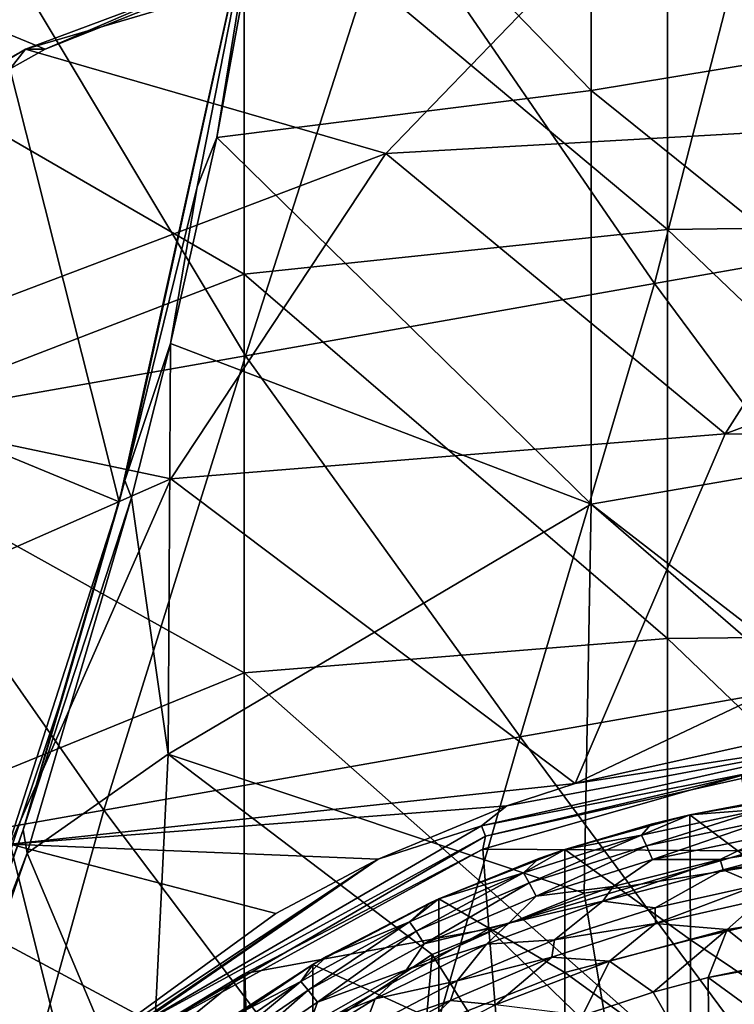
# Model space of a CAD drawing. Extents: x -65 to 803, y -691 to 80.
# Tile 41 of 256: x -20 to -5, y -228 to -207. Entities that reach past the tile are written whole.
import ezdxf

# ---------------------------------------------------------------- set-up
doc = ezdxf.new("R2010")
doc.units = 0
doc.header["$LTSCALE"] = 101.851852
for name, color, linetype in [('100', 7, 'CONTINUOUS'), ('101', 7, 'CONTINUOUS'), ('104', 7, 'CONTINUOUS'), ('120', 7, 'CONTINUOUS'), ('137', 7, 'CONTINUOUS'), ('269', 7, 'CONTINUOUS'), ('271', 7, 'CONTINUOUS'), ('297', 7, 'CONTINUOUS'), ('307', 7, 'CONTINUOUS'), ('308', 7, 'CONTINUOUS'), ('351', 7, 'CONTINUOUS'), ('352', 7, 'CONTINUOUS'), ('354', 7, 'CONTINUOUS'), ('372', 7, 'CONTINUOUS'), ('373', 7, 'CONTINUOUS'), ('379', 7, 'CONTINUOUS'), ('391', 7, 'CONTINUOUS'), ('99', 7, 'CONTINUOUS')]:
    doc.layers.add(name, color=color, linetype=linetype)

msp = doc.modelspace()

# ---------------------------------------------------------------- linework, layer by layer
at = {"layer": '100', "color": 7, "linetype": 'CONTINUOUS'}
for points in [[(-3.023, -224.227, -56.867), (-5.178, -224.802, -57.456), (-5.24, -224.585, -56.867), (-3.023, -224.227, -56.867)], [(-2.603, -224.407, -57.456), (-5.178, -224.802, -57.456), (-3.023, -224.227, -56.867), (-2.603, -224.407, -57.456)], [(-4.434, -225.114, -57.9), (-5.178, -224.802, -57.456), (-2.603, -224.407, -57.456), (-4.434, -225.114, -57.9)], [(-5.178, -224.802, -57.456), (-7.701, -225.455, -57.456), (-5.24, -224.585, -56.867), (-5.178, -224.802, -57.456)], [(-5.24, -224.585, -56.867), (-7.701, -225.455, -57.456), (-7.484, -225.152, -56.867), (-5.24, -224.585, -56.867)], [(-6.601, -225.6, -57.9), (-7.701, -225.455, -57.456), (-5.178, -224.802, -57.456), (-6.601, -225.6, -57.9)], [(-4.434, -225.114, -57.9), (-6.601, -225.6, -57.9), (-5.178, -224.802, -57.456), (-4.434, -225.114, -57.9)], [(-7.484, -225.152, -56.867), (-7.701, -225.455, -57.456), (-9.681, -225.923, -56.867), (-7.484, -225.152, -56.867)], [(-8.717, -226.273, -57.9), (-10.145, -226.36, -57.456), (-7.701, -225.455, -57.456), (-8.717, -226.273, -57.9)], [(-7.701, -225.455, -57.456), (-10.145, -226.36, -57.456), (-9.681, -225.923, -56.867), (-7.701, -225.455, -57.456)], [(-6.601, -225.6, -57.9), (-8.717, -226.273, -57.9), (-7.701, -225.455, -57.456), (-6.601, -225.6, -57.9)], [(-9.681, -225.923, -56.867), (-10.145, -226.36, -57.456), (-11.829, -226.903, -56.867), (-9.681, -225.923, -56.867)], [(-8.717, -226.273, -57.9), (-10.765, -227.129, -57.9), (-10.145, -226.36, -57.456), (-8.717, -226.273, -57.9)], [(-10.765, -227.129, -57.9), (-12.484, -227.508, -57.456), (-10.145, -226.36, -57.456), (-10.765, -227.129, -57.9)], [(-10.145, -226.36, -57.456), (-12.484, -227.508, -57.456), (-11.829, -226.903, -56.867), (-10.145, -226.36, -57.456)], [(-11.829, -226.903, -56.867), (-12.484, -227.508, -57.456), (-13.87, -228.067, -56.867), (-11.829, -226.903, -56.867)], [(-10.765, -227.129, -57.9), (-12.731, -228.162, -57.9), (-12.484, -227.508, -57.456), (-10.765, -227.129, -57.9)], [(-12.731, -228.162, -57.9), (-14.696, -228.886, -57.456), (-12.484, -227.508, -57.456), (-12.731, -228.162, -57.9)], [(-12.484, -227.508, -57.456), (-14.696, -228.886, -57.456), (-13.87, -228.067, -56.867), (-12.484, -227.508, -57.456)]]:
    msp.add_3dface(points, dxfattribs=at)
at = {"layer": '101', "color": 7, "linetype": 'CONTINUOUS'}
for points in [[(-5.878, -223.647, -46.7), (-4.257, -223.337, -46.7), (-4.345, -223.526, -49.335), (-5.878, -223.647, -46.7)], [(-6.892, -224.072, -49.335), (-5.878, -223.647, -46.7), (-4.345, -223.526, -49.335), (-6.892, -224.072, -49.335)], [(-6.892, -224.072, -49.335), (-4.345, -223.526, -49.335), (-6.784, -224.293, -51.966), (-6.892, -224.072, -49.335)], [(-6.688, -223.84, -46.7), (-5.878, -223.647, -46.7), (-6.892, -224.072, -49.335), (-6.688, -223.84, -46.7)], [(-6.784, -224.293, -51.966), (-4.345, -223.526, -49.335), (-4.256, -223.756, -51.966), (-6.784, -224.293, -51.966)], [(-8.502, -224.373, -46.7), (-6.688, -223.84, -46.7), (-6.892, -224.072, -49.335), (-8.502, -224.373, -46.7)], [(-6.662, -224.582, -54.591), (-6.784, -224.293, -51.966), (-4.256, -223.756, -51.966), (-6.662, -224.582, -54.591)], [(-4.16, -224.055, -54.591), (-6.662, -224.582, -54.591), (-4.256, -223.756, -51.966), (-4.16, -224.055, -54.591)], [(-9.373, -224.862, -49.335), (-8.502, -224.373, -46.7), (-6.892, -224.072, -49.335), (-9.373, -224.862, -49.335)], [(-9.373, -224.862, -49.335), (-6.892, -224.072, -49.335), (-9.248, -225.073, -51.966), (-9.373, -224.862, -49.335)], [(-9.248, -225.073, -51.966), (-6.892, -224.072, -49.335), (-6.784, -224.293, -51.966), (-9.248, -225.073, -51.966)], [(-4.16, -224.055, -54.591), (-5.24, -224.585, -56.867), (-6.662, -224.582, -54.591), (-4.16, -224.055, -54.591)], [(-3.023, -224.227, -56.867), (-5.24, -224.585, -56.867), (-4.16, -224.055, -54.591), (-3.023, -224.227, -56.867)], [(-9.046, -224.56, -46.7), (-8.502, -224.373, -46.7), (-9.373, -224.862, -49.335), (-9.046, -224.56, -46.7)], [(-9.102, -225.35, -54.591), (-9.248, -225.073, -51.966), (-6.784, -224.293, -51.966), (-9.102, -225.35, -54.591)], [(-6.662, -224.582, -54.591), (-9.102, -225.35, -54.591), (-6.784, -224.293, -51.966), (-6.662, -224.582, -54.591)], [(-11.15, -225.409, -46.7), (-9.046, -224.56, -46.7), (-9.373, -224.862, -49.335), (-11.15, -225.409, -46.7)], [(-6.662, -224.582, -54.591), (-7.484, -225.152, -56.867), (-9.102, -225.35, -54.591), (-6.662, -224.582, -54.591)], [(-5.24, -224.585, -56.867), (-7.484, -225.152, -56.867), (-6.662, -224.582, -54.591), (-5.24, -224.585, -56.867)], [(-11.766, -225.889, -49.335), (-11.15, -225.409, -46.7), (-9.373, -224.862, -49.335), (-11.766, -225.889, -49.335)], [(-11.766, -225.889, -49.335), (-9.373, -224.862, -49.335), (-11.624, -226.089, -51.966), (-11.766, -225.889, -49.335)], [(-11.624, -226.089, -51.966), (-9.373, -224.862, -49.335), (-9.248, -225.073, -51.966), (-11.624, -226.089, -51.966)], [(-11.455, -226.352, -54.591), (-11.624, -226.089, -51.966), (-9.248, -225.073, -51.966), (-11.455, -226.352, -54.591)], [(-9.102, -225.35, -54.591), (-11.455, -226.352, -54.591), (-9.248, -225.073, -51.966), (-9.102, -225.35, -54.591)], [(-7.484, -225.152, -56.867), (-9.681, -225.923, -56.867), (-9.102, -225.35, -54.591), (-7.484, -225.152, -56.867)], [(-13.509, -226.621, -46.7), (-11.318, -225.486, -46.7), (-11.766, -225.889, -49.335), (-13.509, -226.621, -46.7)], [(-11.318, -225.486, -46.7), (-11.15, -225.409, -46.7), (-11.766, -225.889, -49.335), (-11.318, -225.486, -46.7)], [(-9.102, -225.35, -54.591), (-9.681, -225.923, -56.867), (-11.455, -226.352, -54.591), (-9.102, -225.35, -54.591)], [(-14.049, -227.144, -49.335), (-13.509, -226.621, -46.7), (-11.766, -225.889, -49.335), (-14.049, -227.144, -49.335)], [(-14.049, -227.144, -49.335), (-11.766, -225.889, -49.335), (-13.891, -227.33, -51.966), (-14.049, -227.144, -49.335)], [(-13.891, -227.33, -51.966), (-11.766, -225.889, -49.335), (-11.624, -226.089, -51.966), (-13.891, -227.33, -51.966)], [(-9.681, -225.923, -56.867), (-11.829, -226.903, -56.867), (-11.455, -226.352, -54.591), (-9.681, -225.923, -56.867)], [(-13.7, -227.577, -54.591), (-13.891, -227.33, -51.966), (-11.624, -226.089, -51.966), (-13.7, -227.577, -54.591)], [(-11.455, -226.352, -54.591), (-13.7, -227.577, -54.591), (-11.624, -226.089, -51.966), (-11.455, -226.352, -54.591)], [(-11.455, -226.352, -54.591), (-11.829, -226.903, -56.867), (-13.7, -227.577, -54.591), (-11.455, -226.352, -54.591)], [(-13.797, -226.79, -46.7), (-13.509, -226.621, -46.7), (-14.049, -227.144, -49.335), (-13.797, -226.79, -46.7)], [(-15.559, -227.933, -46.7), (-13.797, -226.79, -46.7), (-14.049, -227.144, -49.335), (-15.559, -227.933, -46.7)], [(-11.829, -226.903, -56.867), (-13.87, -228.067, -56.867), (-13.7, -227.577, -54.591), (-11.829, -226.903, -56.867)], [(-16.199, -228.614, -49.335), (-15.559, -227.933, -46.7), (-14.049, -227.144, -49.335), (-16.199, -228.614, -49.335)], [(-16.199, -228.614, -49.335), (-14.049, -227.144, -49.335), (-16.026, -228.786, -51.966), (-16.199, -228.614, -49.335)], [(-16.026, -228.786, -51.966), (-14.049, -227.144, -49.335), (-13.891, -227.33, -51.966), (-16.026, -228.786, -51.966)], [(-15.814, -229.015, -54.591), (-16.026, -228.786, -51.966), (-13.891, -227.33, -51.966), (-15.814, -229.015, -54.591)], [(-13.7, -227.577, -54.591), (-15.814, -229.015, -54.591), (-13.891, -227.33, -51.966), (-13.7, -227.577, -54.591)], [(-13.7, -227.577, -54.591), (-13.87, -228.067, -56.867), (-15.814, -229.015, -54.591), (-13.7, -227.577, -54.591)]]:
    msp.add_3dface(points, dxfattribs=at)
at = {"layer": '104', "color": 7, "linetype": 'CONTINUOUS'}
for points in [[(-3.211, -223.19, -46.7), (-4.257, -223.337, -46.7), (-5.878, -223.647, -46.7), (-3.211, -223.19, -46.7)], [(-3.211, -223.19, -46.7), (-5.878, -223.647, -46.7), (-3.217, -225.639, -46.7), (-3.211, -223.19, -46.7)], [(-5.878, -223.647, -46.7), (-6.688, -223.84, -46.7), (-8.502, -224.373, -46.7), (-5.878, -223.647, -46.7)], [(-5.878, -223.647, -46.7), (-8.502, -224.373, -46.7), (-5.86, -226.273, -46.7), (-5.878, -223.647, -46.7)], [(-3.217, -225.639, -46.7), (-5.878, -223.647, -46.7), (-5.86, -226.273, -46.7), (-3.217, -225.639, -46.7)], [(-8.502, -224.373, -46.7), (-9.046, -224.56, -46.7), (-11.15, -225.409, -46.7), (-8.502, -224.373, -46.7)], [(-8.502, -224.373, -46.7), (-11.15, -225.409, -46.7), (-8.503, -226.955, -46.7), (-8.502, -224.373, -46.7)], [(-8.502, -224.373, -46.7), (-8.503, -226.955, -46.7), (-5.86, -226.273, -46.7), (-8.502, -224.373, -46.7)], [(-11.15, -225.409, -46.7), (-13.509, -226.621, -46.7), (-13.797, -226.79, -46.7), (-11.15, -225.409, -46.7)], [(-11.15, -225.409, -46.7), (-13.797, -226.79, -46.7), (-11.146, -228.004, -46.7), (-11.15, -225.409, -46.7)], [(-11.15, -225.409, -46.7), (-11.318, -225.486, -46.7), (-13.509, -226.621, -46.7), (-11.15, -225.409, -46.7)], [(-8.503, -226.955, -46.7), (-11.15, -225.409, -46.7), (-11.146, -228.004, -46.7), (-8.503, -226.955, -46.7)], [(-3.217, -228.059, -46.7), (-3.217, -225.639, -46.7), (-5.86, -226.273, -46.7), (-3.217, -228.059, -46.7)], [(-5.86, -226.273, -46.7), (-8.503, -226.955, -46.7), (-5.86, -228.877, -46.7), (-5.86, -226.273, -46.7)], [(-3.217, -228.059, -46.7), (-5.86, -226.273, -46.7), (-5.86, -228.877, -46.7), (-3.217, -228.059, -46.7)], [(-13.797, -226.79, -46.7), (-15.559, -227.933, -46.7), (-16.448, -228.587, -46.7), (-13.797, -226.79, -46.7)], [(-13.797, -226.79, -46.7), (-16.448, -228.587, -46.7), (-13.789, -229.378, -46.7), (-13.797, -226.79, -46.7)], [(-11.146, -228.004, -46.7), (-13.797, -226.79, -46.7), (-13.789, -229.378, -46.7), (-11.146, -228.004, -46.7)], [(-8.503, -229.516, -46.7), (-8.503, -226.955, -46.7), (-11.146, -228.004, -46.7), (-8.503, -229.516, -46.7)], [(-8.503, -226.955, -46.7), (-8.503, -229.516, -46.7), (-5.86, -228.877, -46.7), (-8.503, -226.955, -46.7)]]:
    msp.add_3dface(points, dxfattribs=at)
at = {"layer": '120', "color": 7, "linetype": 'CONTINUOUS'}
for points in [[(-2.855, -226.589, -60.923), (-2.825, -229.006, -61.073), (-5.488, -227.063, -60.923), (-2.855, -226.589, -60.923)], [(-4.174, -226.788, -60.923), (-2.855, -226.589, -60.923), (-5.488, -227.063, -60.923), (-4.174, -226.788, -60.923)], [(-5.488, -227.063, -60.923), (-5.467, -229.415, -61.067), (-6.643, -227.37, -60.923), (-5.488, -227.063, -60.923)], [(-5.488, -227.063, -60.923), (-2.825, -229.006, -61.073), (-5.467, -229.415, -61.067), (-5.488, -227.063, -60.923)], [(-6.643, -227.37, -60.923), (-5.467, -229.415, -61.067), (-8.128, -227.861, -60.923), (-6.643, -227.37, -60.923)]]:
    msp.add_3dface(points, dxfattribs=at)
at = {"layer": '137', "color": 7, "linetype": 'CONTINUOUS'}
for points in [[(-6.595, -225.926, -59.7), (-4.376, -225.426, -59.7), (-5.09, -226.053, -60.548), (-6.595, -225.926, -59.7)], [(-4.376, -225.426, -59.7), (-2.559, -225.652, -60.548), (-5.09, -226.053, -60.548), (-4.376, -225.426, -59.7)], [(-2.559, -225.652, -60.548), (-4.174, -226.788, -60.923), (-5.09, -226.053, -60.548), (-2.559, -225.652, -60.548)], [(-8.772, -226.632, -59.7), (-6.595, -225.926, -59.7), (-7.565, -226.716, -60.548), (-8.772, -226.632, -59.7)], [(-6.595, -225.926, -59.7), (-5.09, -226.053, -60.548), (-7.565, -226.716, -60.548), (-6.595, -225.926, -59.7)], [(-5.09, -226.053, -60.548), (-6.643, -227.37, -60.923), (-7.565, -226.716, -60.548), (-5.09, -226.053, -60.548)], [(-5.488, -227.063, -60.923), (-6.643, -227.37, -60.923), (-5.09, -226.053, -60.548), (-5.488, -227.063, -60.923)], [(-4.174, -226.788, -60.923), (-5.488, -227.063, -60.923), (-5.09, -226.053, -60.548), (-4.174, -226.788, -60.923)], [(-10.906, -227.548, -59.7), (-8.772, -226.632, -59.7), (-9.958, -227.634, -60.548), (-10.906, -227.548, -59.7)], [(-8.772, -226.632, -59.7), (-7.565, -226.716, -60.548), (-9.958, -227.634, -60.548), (-8.772, -226.632, -59.7)], [(-7.565, -226.716, -60.548), (-8.128, -227.861, -60.923), (-9.958, -227.634, -60.548), (-7.565, -226.716, -60.548)], [(-6.643, -227.37, -60.923), (-8.128, -227.861, -60.923), (-7.565, -226.716, -60.548), (-6.643, -227.37, -60.923)], [(-12.934, -228.652, -59.7), (-10.906, -227.548, -59.7), (-12.241, -228.798, -60.548), (-12.934, -228.652, -59.7)], [(-10.906, -227.548, -59.7), (-9.958, -227.634, -60.548), (-12.241, -228.798, -60.548), (-10.906, -227.548, -59.7)]]:
    msp.add_3dface(points, dxfattribs=at)
at = {"layer": '269', "color": 7, "linetype": 'CONTINUOUS'}
for points in [[(0.942, -198.324, -44.7), (0.942, -206.954, -44.7), (-7.948, -199.726, -44.7), (0.942, -198.324, -44.7)], [(-7.948, -199.726, -44.7), (-7.948, -208.422, -44.7), (-14.409, -201.755, -44.7), (-7.948, -199.726, -44.7)], [(-7.948, -199.726, -44.7), (0.942, -206.954, -44.7), (-7.948, -208.422, -44.7), (-7.948, -199.726, -44.7)], [(-14.409, -201.755, -44.7), (-7.948, -208.422, -44.7), (-15.812, -209.411, -44.7), (-14.409, -201.755, -44.7)], [(0.942, -206.954, -44.7), (0.942, -215.585, -44.7), (-7.948, -208.422, -44.7), (0.942, -206.954, -44.7)], [(-7.948, -208.422, -44.7), (-7.948, -217.119, -44.7), (-15.812, -209.411, -44.7), (-7.948, -208.422, -44.7)], [(-7.948, -208.422, -44.7), (0.942, -215.585, -44.7), (-7.948, -217.119, -44.7), (-7.948, -208.422, -44.7)], [(-7.948, -217.119, -44.7), (-16.788, -213.739, -44.7), (-15.812, -209.411, -44.7), (-7.948, -217.119, -44.7)], [(-16.788, -213.739, -44.7), (-16.837, -222.367, -44.7), (-17.609, -216.984, -44.7), (-16.788, -213.739, -44.7)], [(-16.837, -222.367, -44.7), (-16.788, -213.739, -44.7), (-7.948, -217.119, -44.7), (-16.837, -222.367, -44.7)], [(0.942, -215.585, -44.7), (0.976, -224.018, -44.7), (-7.948, -217.119, -44.7), (0.942, -215.585, -44.7)], [(-17.609, -216.984, -44.7), (-16.837, -222.367, -44.7), (-19.796, -224.452, -44.7), (-17.609, -216.984, -44.7)], [(-16.837, -222.367, -44.7), (-7.948, -217.119, -44.7), (-8.094, -225.292, -44.7), (-16.837, -222.367, -44.7)], [(-8.094, -225.292, -44.7), (-7.948, -217.119, -44.7), (0, -224, -44.7), (-8.094, -225.292, -44.7)], [(-7.948, -217.119, -44.7), (0.976, -224.018, -44.7), (0, -224, -44.7), (-7.948, -217.119, -44.7)], [(-16.837, -222.367, -44.7), (-17.233, -230.532, -44.7), (-19.796, -224.452, -44.7), (-16.837, -222.367, -44.7)], [(-17.233, -230.532, -44.7), (-16.837, -222.367, -44.7), (-11.288, -226.578, -44.7), (-17.233, -230.532, -44.7)], [(-16.837, -222.367, -44.7), (-8.094, -225.292, -44.7), (-11.288, -226.578, -44.7), (-16.837, -222.367, -44.7)], [(-19.796, -224.452, -44.7), (-17.233, -230.532, -44.7), (-22.365, -231.796, -44.7), (-19.796, -224.452, -44.7)]]:
    msp.add_3dface(points, dxfattribs=at)
at = {"layer": '271', "color": 7, "linetype": 'CONTINUOUS'}
for points in [[(-24.499, -214.329, -32.72), (-21.779, -201.566, -35.552), (-17.868, -217.065, -35.957), (-24.499, -214.329, -32.72)], [(-21.779, -201.566, -35.552), (-14.818, -203.294, -38.685), (-17.868, -217.065, -35.957), (-21.779, -201.566, -35.552)], [(-17.868, -217.065, -35.957), (-14.818, -203.294, -38.685), (-17.746, -216.615, -36.075), (-17.868, -217.065, -35.957)], [(-14.818, -203.294, -38.685), (-16.226, -210.445, -37.484), (-17.746, -216.615, -36.075), (-14.818, -203.294, -38.685)], [(-21.872, -229.483, -31.689), (-24.499, -214.329, -32.72), (-17.868, -217.065, -35.957), (-21.872, -229.483, -31.689)], [(-21.872, -229.483, -31.689), (-17.868, -217.065, -35.957), (-18.985, -220.941, -34.842), (-21.872, -229.483, -31.689)]]:
    msp.add_3dface(points, dxfattribs=at)
at = {"layer": '297', "color": 7, "linetype": 'CONTINUOUS'}
for points in [[(-24.126, -207.138, 52.2), (-15.237, -203.898, 52.2), (-24.126, -198.566, 52.2), (-24.126, -207.138, 52.2)], [(-6.348, -211.347, 52.2), (-6.348, -202.757, 52.2), (-15.237, -203.898, 52.2), (-6.348, -211.347, 52.2)], [(2.541, -202.61, 52.2), (-6.348, -202.757, 52.2), (2.541, -211.226, 52.2), (2.541, -202.61, 52.2)], [(-6.348, -202.757, 52.2), (-6.348, -211.347, 52.2), (2.541, -211.226, 52.2), (-6.348, -202.757, 52.2)], [(-15.237, -212.28, 52.2), (-15.237, -203.898, 52.2), (-24.126, -207.138, 52.2), (-15.237, -212.28, 52.2)], [(-15.237, -212.28, 52.2), (-6.348, -211.347, 52.2), (-15.237, -203.898, 52.2), (-15.237, -212.28, 52.2)], [(-24.126, -215.711, 52.2), (-15.237, -212.28, 52.2), (-24.126, -207.138, 52.2), (-24.126, -215.711, 52.2)], [(2.541, -211.226, 52.2), (-6.348, -211.347, 52.2), (2.541, -219.843, 52.2), (2.541, -211.226, 52.2)], [(-6.348, -219.936, 52.2), (-6.348, -211.347, 52.2), (-15.237, -212.28, 52.2), (-6.348, -219.936, 52.2)], [(-6.348, -211.347, 52.2), (-6.348, -219.936, 52.2), (2.541, -219.843, 52.2), (-6.348, -211.347, 52.2)], [(-15.237, -220.662, 52.2), (-15.237, -212.28, 52.2), (-24.126, -215.711, 52.2), (-15.237, -220.662, 52.2)], [(-15.237, -220.662, 52.2), (-6.348, -219.936, 52.2), (-15.237, -212.28, 52.2), (-15.237, -220.662, 52.2)], [(-24.126, -224.283, 52.2), (-15.237, -220.662, 52.2), (-24.126, -215.711, 52.2), (-24.126, -224.283, 52.2)], [(-6.348, -228.526, 52.2), (-6.348, -219.936, 52.2), (-15.237, -220.662, 52.2), (-6.348, -228.526, 52.2)], [(2.541, -219.843, 52.2), (-6.348, -219.936, 52.2), (2.541, -228.459, 52.2), (2.541, -219.843, 52.2)], [(-6.348, -219.936, 52.2), (-6.348, -228.526, 52.2), (2.541, -228.459, 52.2), (-6.348, -219.936, 52.2)], [(-15.237, -229.045, 52.2), (-15.237, -220.662, 52.2), (-24.126, -224.283, 52.2), (-15.237, -229.045, 52.2)], [(-15.237, -229.045, 52.2), (-6.348, -228.526, 52.2), (-15.237, -220.662, 52.2), (-15.237, -229.045, 52.2)], [(-24.126, -232.855, 52.2), (-15.237, -229.045, 52.2), (-24.126, -224.283, 52.2), (-24.126, -232.855, 52.2)]]:
    msp.add_3dface(points, dxfattribs=at)
at = {"layer": '307', "color": 7, "linetype": 'CONTINUOUS'}
for points in [[(-14.409, -201.755, -44.7), (-15.812, -209.411, -44.7), (-14.818, -203.294, -38.685), (-14.409, -201.755, -44.7)], [(-14.818, -203.294, -38.685), (-15.812, -209.411, -44.7), (-16.226, -210.445, -37.484), (-14.818, -203.294, -38.685)], [(-15.812, -209.411, -44.7), (-16.788, -213.739, -44.7), (-16.226, -210.445, -37.484), (-15.812, -209.411, -44.7)], [(-16.226, -210.445, -37.484), (-16.788, -213.739, -44.7), (-17.746, -216.615, -36.075), (-16.226, -210.445, -37.484)], [(-16.788, -213.739, -44.7), (-17.609, -216.984, -44.7), (-17.746, -216.615, -36.075), (-16.788, -213.739, -44.7)], [(-17.746, -216.615, -36.075), (-17.609, -216.984, -44.7), (-19.883, -223.962, -35.823), (-17.746, -216.615, -36.075)], [(-17.868, -217.065, -35.957), (-17.746, -216.615, -36.075), (-19.883, -223.962, -35.823), (-17.868, -217.065, -35.957)], [(-17.609, -216.984, -44.7), (-19.796, -224.452, -44.7), (-19.883, -223.962, -35.823), (-17.609, -216.984, -44.7)], [(-18.985, -220.941, -34.842), (-17.868, -217.065, -35.957), (-19.883, -223.962, -35.823), (-18.985, -220.941, -34.842)], [(-21.872, -229.483, -31.689), (-18.985, -220.941, -34.842), (-19.883, -223.962, -35.823), (-21.872, -229.483, -31.689)], [(-19.883, -223.962, -35.823), (-19.796, -224.452, -44.7), (-22.506, -231.509, -35.823), (-19.883, -223.962, -35.823)], [(-21.872, -229.483, -31.689), (-19.883, -223.962, -35.823), (-22.506, -231.509, -35.823), (-21.872, -229.483, -31.689)], [(-19.796, -224.452, -44.7), (-22.365, -231.796, -44.7), (-22.506, -231.509, -35.823), (-19.796, -224.452, -44.7)]]:
    msp.add_3dface(points, dxfattribs=at)
at = {"layer": '308', "color": 7, "linetype": 'CONTINUOUS'}
for points in [[(-8.094, -225.292, -44.7), (0, -224, -44.7), (-6.643, -233.964, -46.728), (-8.094, -225.292, -44.7)], [(-6.643, -233.964, -46.728), (0, -224, -44.7), (0, -232.642, -46.728), (-6.643, -233.964, -46.728)], [(-11.288, -226.578, -44.7), (-8.094, -225.292, -44.7), (-6.643, -233.964, -46.728), (-11.288, -226.578, -44.7)], [(-17.233, -230.532, -44.7), (-11.288, -226.578, -44.7), (-12.274, -237.726, -46.728), (-17.233, -230.532, -44.7)], [(-12.274, -237.726, -46.728), (-11.288, -226.578, -44.7), (-6.643, -233.964, -46.728), (-12.274, -237.726, -46.728)]]:
    msp.add_3dface(points, dxfattribs=at)
at = {"layer": '351', "color": 7, "linetype": 'CONTINUOUS'}
for points in [[(-4.793, -222.819, 150.1), (-10.225, -224.364, 150.1), (-4.526, -224.397, 150.1), (-4.793, -222.819, 150.1)], [(-10.225, -224.364, 150.1), (-15.228, -226.981, 150.1), (-10.1, -226.042, 150.1), (-10.225, -224.364, 150.1)], [(-4.526, -224.397, 150.1), (-10.225, -224.364, 150.1), (-10.1, -226.042, 150.1), (-4.526, -224.397, 150.1)], [(-10.1, -226.042, 150.1), (-15.228, -226.981, 150.1), (-15.172, -228.886, 150.1), (-10.1, -226.042, 150.1)], [(-15.228, -226.981, 150.1), (-19.375, -230.344, 150.1), (-15.172, -228.886, 150.1), (-15.228, -226.981, 150.1)]]:
    msp.add_3dface(points, dxfattribs=at)
at = {"layer": '352', "color": 7, "linetype": 'CONTINUOUS'}
for points in [[(-1.943, -222.002, 132.337), (-9.721, -223.453, 124.483), (-10.254, -223.875, 132.337), (-1.943, -222.002, 132.337)], [(-1.943, -222.002, 132.337), (-10.254, -223.875, 132.337), (-1.927, -222.234, 141.223), (-1.943, -222.002, 132.337)], [(-8.288, -222.987, 125.074), (-9.721, -223.453, 124.483), (-1.943, -222.002, 132.337), (-8.288, -222.987, 125.074)], [(-4.529, -222.153, 126.707), (-8.288, -222.987, 125.074), (-1.943, -222.002, 132.337), (-4.529, -222.153, 126.707)], [(-10.254, -223.875, 132.337), (-10.169, -224.092, 141.223), (-1.927, -222.234, 141.223), (-10.254, -223.875, 132.337)], [(-10.169, -224.092, 141.223), (-4.793, -222.819, 150.1), (-1.927, -222.234, 141.223), (-10.169, -224.092, 141.223)], [(-10.225, -224.364, 150.1), (-4.793, -222.819, 150.1), (-10.169, -224.092, 141.223), (-10.225, -224.364, 150.1)], [(-9.721, -223.453, 124.483), (-12.424, -224.574, 123.412), (-10.254, -223.875, 132.337), (-9.721, -223.453, 124.483)], [(-10.254, -223.875, 132.337), (-12.424, -224.574, 123.412), (-17.62, -228.156, 132.337), (-10.254, -223.875, 132.337)], [(-10.254, -223.875, 132.337), (-17.62, -228.156, 132.337), (-10.169, -224.092, 141.223), (-10.254, -223.875, 132.337)], [(-17.62, -228.156, 132.337), (-17.474, -228.337, 141.223), (-10.169, -224.092, 141.223), (-17.62, -228.156, 132.337)], [(-17.474, -228.337, 141.223), (-10.225, -224.364, 150.1), (-10.169, -224.092, 141.223), (-17.474, -228.337, 141.223)], [(-15.228, -226.981, 150.1), (-10.225, -224.364, 150.1), (-17.474, -228.337, 141.223), (-15.228, -226.981, 150.1)], [(-12.424, -224.574, 123.412), (-18.985, -228.93, 121.011), (-19.113, -229.132, 123.451), (-12.424, -224.574, 123.412)], [(-12.424, -224.574, 123.412), (-19.113, -229.132, 123.451), (-17.62, -228.156, 132.337), (-12.424, -224.574, 123.412)], [(-14.575, -225.718, 122.596), (-18.985, -228.93, 121.011), (-12.424, -224.574, 123.412), (-14.575, -225.718, 122.596)], [(-19.375, -230.344, 150.1), (-15.228, -226.981, 150.1), (-17.474, -228.337, 141.223), (-19.375, -230.344, 150.1)]]:
    msp.add_3dface(points, dxfattribs=at)
at = {"layer": '354', "color": 7, "linetype": 'CONTINUOUS'}
for points in [[(4.378, -203.357, 111.85), (-6.313, -203.578, 106.38), (-0.98, -209.109, 117.288), (4.378, -203.357, 111.85)], [(-12.778, -204.923, 103.898), (-19.83, -207.555, 101.597), (-6.313, -203.578, 106.38), (-12.778, -204.923, 103.898)], [(-6.313, -203.578, 106.38), (-19.83, -207.555, 101.597), (-12.264, -209.744, 110.986), (-6.313, -203.578, 106.38)], [(-6.313, -203.578, 106.38), (-12.264, -209.744, 110.986), (-0.98, -209.109, 117.288), (-6.313, -203.578, 106.38)], [(-19.83, -207.555, 101.597), (-26.096, -211.092, 99.715), (-25.478, -214.754, 104.901), (-19.83, -207.555, 101.597)], [(-19.83, -207.555, 101.597), (-25.478, -214.754, 104.901), (-12.264, -209.744, 110.986), (-19.83, -207.555, 101.597)], [(-0.98, -209.109, 117.288), (-12.264, -209.744, 110.986), (-5.131, -215.641, 121.612), (-0.98, -209.109, 117.288)], [(-0.98, -209.109, 117.288), (-5.131, -215.641, 121.612), (10.058, -209.987, 123.384), (-0.98, -209.109, 117.288)], [(-12.264, -209.744, 110.986), (-25.478, -214.754, 104.901), (-16.776, -216.583, 114.637), (-12.264, -209.744, 110.986)], [(-12.264, -209.744, 110.986), (-16.776, -216.583, 114.637), (-5.131, -215.641, 121.612), (-12.264, -209.744, 110.986)], [(10.058, -209.987, 123.384), (-5.131, -215.641, 121.612), (6.862, -215.8, 127.642), (10.058, -209.987, 123.384)], [(-25.478, -214.754, 104.901), (-29.443, -222.151, 107.415), (-16.776, -216.583, 114.637), (-25.478, -214.754, 104.901)], [(-16.776, -216.583, 114.637), (-8.288, -222.987, 125.074), (-5.131, -215.641, 121.612), (-16.776, -216.583, 114.637)], [(-5.131, -215.641, 121.612), (-8.288, -222.987, 125.074), (6.862, -215.8, 127.642), (-5.131, -215.641, 121.612)], [(-8.288, -222.987, 125.074), (-4.529, -222.153, 126.707), (6.862, -215.8, 127.642), (-8.288, -222.987, 125.074)], [(-16.776, -216.583, 114.637), (-29.443, -222.151, 107.415), (-20.156, -224.26, 117.613), (-16.776, -216.583, 114.637)], [(-8.288, -222.987, 125.074), (-16.776, -216.583, 114.637), (-20.156, -224.26, 117.613), (-8.288, -222.987, 125.074)], [(-9.721, -223.453, 124.483), (-8.288, -222.987, 125.074), (-20.156, -224.26, 117.613), (-9.721, -223.453, 124.483)], [(-12.424, -224.574, 123.412), (-9.721, -223.453, 124.483), (-20.156, -224.26, 117.613), (-12.424, -224.574, 123.412)], [(-22.385, -232.535, 119.849), (-18.985, -228.93, 121.011), (-20.156, -224.26, 117.613), (-22.385, -232.535, 119.849)], [(-18.985, -228.93, 121.011), (-14.575, -225.718, 122.596), (-20.156, -224.26, 117.613), (-18.985, -228.93, 121.011)], [(-14.575, -225.718, 122.596), (-12.424, -224.574, 123.412), (-20.156, -224.26, 117.613), (-14.575, -225.718, 122.596)]]:
    msp.add_3dface(points, dxfattribs=at)
at = {"layer": '372', "color": 7, "linetype": 'CONTINUOUS'}
for points in [[(-19.83, -207.555, 101.597), (-12.778, -204.923, 103.898), (-19.421, -207.556, 101.595), (-19.83, -207.555, 101.597)], [(-19.421, -207.556, 101.595), (-12.778, -204.923, 103.898), (-17.432, -206.7, 102.221), (-19.421, -207.556, 101.595)], [(-26.096, -211.092, 99.715), (-19.83, -207.555, 101.597), (-25.979, -211.223, 99.619), (-26.096, -211.092, 99.715)], [(-25.979, -211.223, 99.619), (-19.83, -207.555, 101.597), (-19.421, -207.556, 101.595), (-25.979, -211.223, 99.619)]]:
    msp.add_3dface(points, dxfattribs=at)
at = {"layer": '373', "color": 7, "linetype": 'CONTINUOUS'}
for points in [[(-21.744, -206.603, 97.609), (-25.979, -211.223, 99.619), (-19.421, -207.556, 101.595), (-21.744, -206.603, 97.609)], [(-21.744, -206.603, 97.609), (-19.421, -207.556, 101.595), (-17.432, -206.7, 102.221), (-21.744, -206.603, 97.609)]]:
    msp.add_3dface(points, dxfattribs=at)
at = {"layer": '379', "color": 7, "linetype": 'CONTINUOUS'}
for points in [[(-4.178, -203.025, 53.2), (-6.616, -212.481, 53.2), (-12.14, -204.429, 53.2), (-4.178, -203.025, 53.2)], [(1.978, -210.966, 53.2), (-6.616, -212.481, 53.2), (-4.178, -203.025, 53.2), (1.978, -210.966, 53.2)], [(-12.14, -204.429, 53.2), (-15.21, -213.997, 53.2), (-20.102, -205.833, 53.2), (-12.14, -204.429, 53.2)], [(-6.616, -212.481, 53.2), (-15.21, -213.997, 53.2), (-12.14, -204.429, 53.2), (-6.616, -212.481, 53.2)], [(-15.21, -213.997, 53.2), (-23.805, -215.512, 53.2), (-20.102, -205.833, 53.2), (-15.21, -213.997, 53.2)], [(1.978, -210.966, 53.2), (-0.701, -220.465, 53.2), (-6.616, -212.481, 53.2), (1.978, -210.966, 53.2)], [(-6.616, -212.481, 53.2), (-9.443, -222.006, 53.2), (-15.21, -213.997, 53.2), (-6.616, -212.481, 53.2)], [(-0.701, -220.465, 53.2), (-9.443, -222.006, 53.2), (-6.616, -212.481, 53.2), (-0.701, -220.465, 53.2)], [(-15.21, -213.997, 53.2), (-18.184, -223.547, 53.2), (-23.805, -215.512, 53.2), (-15.21, -213.997, 53.2)], [(-9.443, -222.006, 53.2), (-18.184, -223.547, 53.2), (-15.21, -213.997, 53.2), (-9.443, -222.006, 53.2)], [(-18.184, -223.547, 53.2), (-26.925, -225.089, 53.2), (-23.805, -215.512, 53.2), (-18.184, -223.547, 53.2)], [(-0.701, -220.465, 53.2), (-3.529, -229.99, 53.2), (-9.443, -222.006, 53.2), (-0.701, -220.465, 53.2)], [(-9.443, -222.006, 53.2), (-12.177, -231.514, 53.2), (-18.184, -223.547, 53.2), (-9.443, -222.006, 53.2)], [(-3.529, -229.99, 53.2), (-12.177, -231.514, 53.2), (-9.443, -222.006, 53.2), (-3.529, -229.99, 53.2)], [(-18.184, -223.547, 53.2), (-20.824, -233.039, 53.2), (-26.925, -225.089, 53.2), (-18.184, -223.547, 53.2)], [(-12.177, -231.514, 53.2), (-20.824, -233.039, 53.2), (-18.184, -223.547, 53.2), (-12.177, -231.514, 53.2)]]:
    msp.add_3dface(points, dxfattribs=at)
at = {"layer": '391', "color": 7, "linetype": 'CONTINUOUS'}
for points in [[(-4.526, -224.397, 150.1), (-10.1, -226.042, 150.1), (-3.014, -232.906, 152.128), (-4.526, -224.397, 150.1)], [(-10.1, -226.042, 150.1), (-15.172, -228.886, 150.1), (-9.326, -235.361, 152.128), (-10.1, -226.042, 150.1)], [(-3.014, -232.906, 152.128), (-10.1, -226.042, 150.1), (-9.326, -235.361, 152.128), (-3.014, -232.906, 152.128)]]:
    msp.add_3dface(points, dxfattribs=at)
at = {"layer": '99', "color": 7, "linetype": 'CONTINUOUS'}
for points in [[(-6.601, -225.6, -57.9), (-4.434, -225.114, -57.9), (-6.595, -225.926, -59.7), (-6.601, -225.6, -57.9)], [(-6.595, -225.926, -59.7), (-4.434, -225.114, -57.9), (-4.376, -225.426, -59.7), (-6.595, -225.926, -59.7)], [(-8.717, -226.273, -57.9), (-6.601, -225.6, -57.9), (-6.595, -225.926, -59.7), (-8.717, -226.273, -57.9)], [(-8.772, -226.632, -59.7), (-8.717, -226.273, -57.9), (-6.595, -225.926, -59.7), (-8.772, -226.632, -59.7)], [(-10.765, -227.129, -57.9), (-8.717, -226.273, -57.9), (-8.772, -226.632, -59.7), (-10.765, -227.129, -57.9)], [(-10.906, -227.548, -59.7), (-10.765, -227.129, -57.9), (-8.772, -226.632, -59.7), (-10.906, -227.548, -59.7)], [(-12.731, -228.162, -57.9), (-10.765, -227.129, -57.9), (-10.906, -227.548, -59.7), (-12.731, -228.162, -57.9)], [(-12.934, -228.652, -59.7), (-12.731, -228.162, -57.9), (-10.906, -227.548, -59.7), (-12.934, -228.652, -59.7)]]:
    msp.add_3dface(points, dxfattribs=at)

doc.saveas('drawing.dxf')
